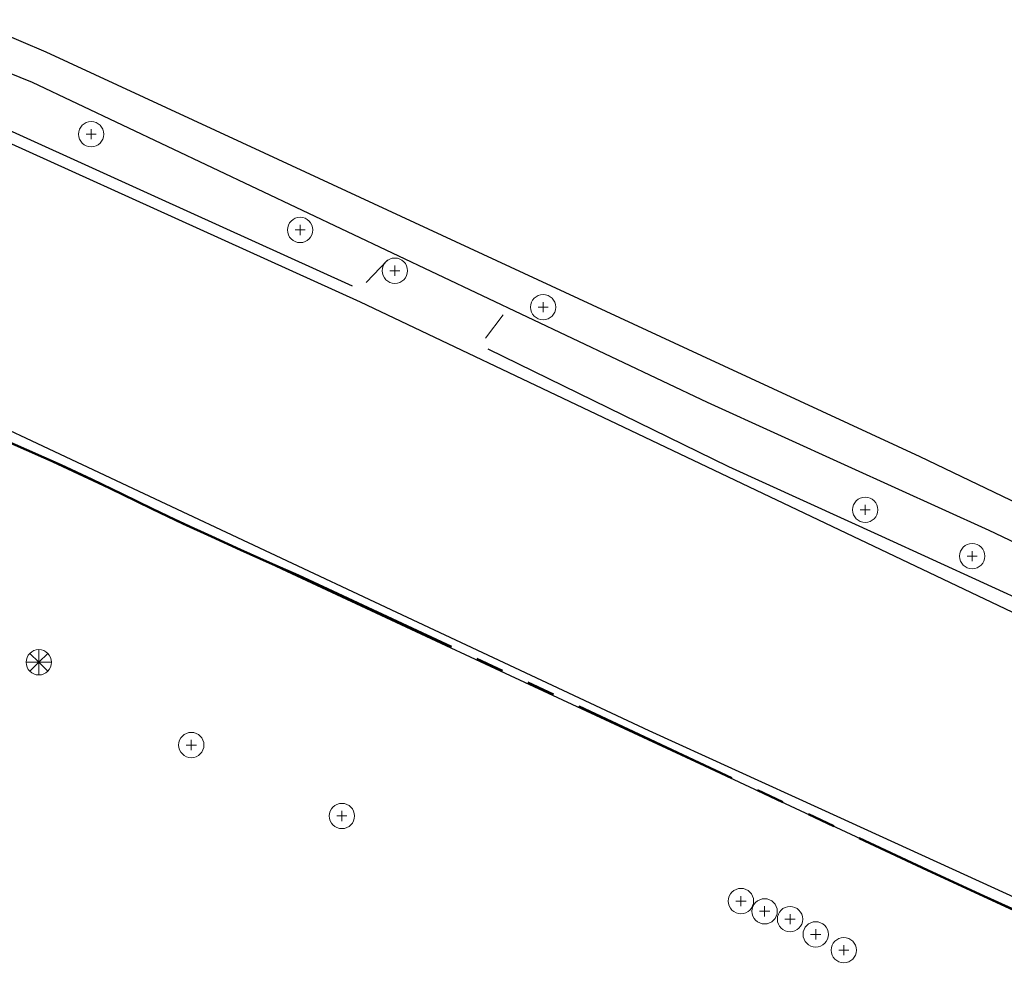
# Model space of a CAD drawing. Header units: metres. Extents: x -6552 to -6384, y 5654608 to 5654799.
# Tile 19 of 20: x -6453 to -6418, y 5654742 to 5654776. Entities that reach past the tile are written whole.
import ezdxf

# ---------------------------------------------------------------- set-up
doc = ezdxf.new("R2010")
doc.units = ezdxf.units.M
doc.header["$LTSCALE"] = 0.5
doc.linetypes.add('PHANTOM', pattern=[22, 12, -2, 2, -2, 2, -2])
for name, color, linetype, lineweight in [('V-PROP-LINE', 7, 'PHANTOM', 50), ('V-ROAD-CURB', 7, 'Continuous', 25), ('V-ROAD-DW', 8, 'Continuous', 18), ('V-ROAD-SW', 8, 'Continuous', 25), ('V-VEG-TREE', 94, 'Continuous', 18)]:
    doc.layers.add(name, color=color, linetype=linetype, lineweight=lineweight)

# ---------------------------------------------------------------- blocks, each defined once
blk = doc.blocks.new('VEG-TREE-DECID')
at = {"color": 0, "lineweight": -2}
for p, q in [((-0.6, 0), (0.6, 0)), ((0, -0.6), (0, 0.6))]:
    blk.add_line(p, q, dxfattribs=at)
blk.add_circle((0, 0), 1.5, dxfattribs=at)
blk = doc.blocks.new('VEG-TREE-CONIF')
at = {"color": 0, "lineweight": -2}
for q in [(0, 1.5), (-1.5, 0), (-1.06, 1.06), (-1.06, -1.06), (1.06, 1.06), (1.5, 0), (0, -1.5), (1.06, -1.06)]:
    blk.add_line((0, 0), q, dxfattribs=at)
blk.add_circle((0, 0), 1.5, dxfattribs=at)

msp = doc.modelspace()

# ---------------------------------------------------------------- linework, layer by layer
at = {"layer": 'V-PROP-LINE'}
msp.add_lwpolyline([(-6454.181, 5654761.425), (-6452.941, 5654760.885), (-6451.703, 5654760.341), (-6450.621, 5654759.829), (-6449.544, 5654759.305), (-6448.468, 5654758.78), (-6447.386, 5654758.267), (-6446.361, 5654757.795), (-6445.335, 5654757.327), (-6444.306, 5654756.864), (-6443.274, 5654756.408), (-6433.295, 5654751.756), (-6420.918, 5654745.939), (-6417.366, 5654744.295)], dxfattribs=at)
at = {"layer": 'V-ROAD-CURB'}
for points in [[(-6399.02, 5654753.263), (-6400.834, 5654752.546), (-6402.379, 5654752.256), (-6403.723, 5654752.124), (-6405.601, 5654752.234), (-6407.487, 5654752.749), (-6408.549, 5654753.186), (-6413.64, 5654755.594), (-6418.717, 5654758.008), (-6423.73, 5654760.286), (-6428.739, 5654762.566), (-6436.733, 5654766.358), (-6444.73, 5654770.156), (-6452.721, 5654773.947), (-6456.504, 5654775.471)], [(-6392.244, 5654757.705), (-6393.814, 5654755.466), (-6396.021, 5654752.808), (-6396.906, 5654751.946), (-6397.958, 5654751.292), (-6399.773, 5654750.501), (-6402.032, 5654749.98), (-6404.587, 5654749.909), (-6406.439, 5654750.087), (-6408.135, 5654750.632), (-6414.443, 5654753.456), (-6423.313, 5654757.683), (-6432.192, 5654761.911), (-6441.065, 5654766.134), (-6448.411, 5654769.461), (-6455.753, 5654772.785)], [(-6457.746, 5654763.547), (-6448.77, 5654759.325), (-6439.793, 5654755.112), (-6430.817, 5654750.9), (-6424.677, 5654748.098), (-6418.535, 5654745.293), (-6412.395, 5654742.483), (-6411.501, 5654741.95), (-6410.145, 5654740.921), (-6408.972, 5654739.691), (-6407.454, 5654737.225), (-6406.933, 5654736.092), (-6406.533, 5654734.904), (-6406.095, 5654730.03), (-6406.195, 5654725.136), (-6406.515, 5654720.221)]]:
    msp.add_lwpolyline(points, dxfattribs=at)
at = {"layer": 'V-ROAD-DW'}
for points in [[(-6440.869, 5654766.826), (-6440.105, 5654767.621)], [(-6435.995, 5654765.679), (-6436.628, 5654764.851)]]:
    msp.add_lwpolyline(points, dxfattribs=at)
at = {"layer": 'V-ROAD-SW'}
for points in [[(-6454.929, 5654776.177), (-6452.254, 5654775.039), (-6444.487, 5654771.44), (-6436.72, 5654767.838), (-6428.952, 5654764.241), (-6421.187, 5654760.642), (-6415.037, 5654757.698), (-6408.884, 5654754.757), (-6407.018, 5654754.103), (-6404.913, 5654753.674), (-6403.088, 5654753.622), (-6402.105, 5654753.72), (-6401.162, 5654753.918), (-6399.682, 5654754.518), (-6398.842, 5654755.083), (-6397.681, 5654756.314), (-6396.135, 5654758.473), (-6395.089, 5654760.248)], [(-6455.414, 5654773.084), (-6448.393, 5654769.9), (-6441.368, 5654766.718)], [(-6407.152, 5654718.587), (-6406.902, 5654721.026), (-6406.586, 5654727.747), (-6406.541, 5654732.208), (-6406.859, 5654734.625), (-6407.073, 5654735.384), (-6407.745, 5654737.02), (-6408.615, 5654738.601), (-6409.794, 5654739.945), (-6411.571, 5654741.406), (-6413.645, 5654742.638), (-6420.92, 5654745.934), (-6428.324, 5654749.391), (-6435.739, 5654752.85), (-6443.15, 5654756.304), (-6450.563, 5654759.767), (-6457.973, 5654763.228), (-6461.205, 5654764.608), (-6465.598, 5654766.232)], [(-6436.546, 5654764.467), (-6427.992, 5654760.289), (-6422.55, 5654757.813), (-6417.116, 5654755.326), (-6408.789, 5654751.338), (-6407.717, 5654750.932), (-6405.924, 5654750.497), (-6404.579, 5654750.381), (-6402.015, 5654750.496), (-6400.53, 5654750.759), (-6399.698, 5654751.013), (-6398.106, 5654751.677), (-6399.022, 5654753.26)]]:
    msp.add_lwpolyline(points, dxfattribs=at)

# ---------------------------------------------------------------- block references
at = {"layer": 'V-VEG-TREE', "xscale": 0.3, "yscale": 0.3}
for name, p in [('VEG-TREE-DECID', (-6450.641, 5654772.104)), ('VEG-TREE-DECID', (-6443.213, 5654768.699)), ('VEG-TREE-DECID', (-6439.847, 5654767.25)), ('VEG-TREE-DECID', (-6434.577, 5654765.954)), ('VEG-TREE-DECID', (-6423.127, 5654758.748)), ('VEG-TREE-DECID', (-6419.326, 5654757.101)), ('VEG-TREE-CONIF', (-6452.502, 5654753.326)), ('VEG-TREE-DECID', (-6447.082, 5654750.383)), ('VEG-TREE-DECID', (-6441.728, 5654747.86)), ('VEG-TREE-DECID', (-6427.545, 5654744.835)), ('VEG-TREE-DECID', (-6426.704, 5654744.47)), ('VEG-TREE-DECID', (-6425.801, 5654744.193)), ('VEG-TREE-DECID', (-6424.887, 5654743.651)), ('VEG-TREE-DECID', (-6423.89, 5654743.089))]:
    msp.add_blockref(name, p, dxfattribs=at)

doc.saveas('drawing.dxf')
